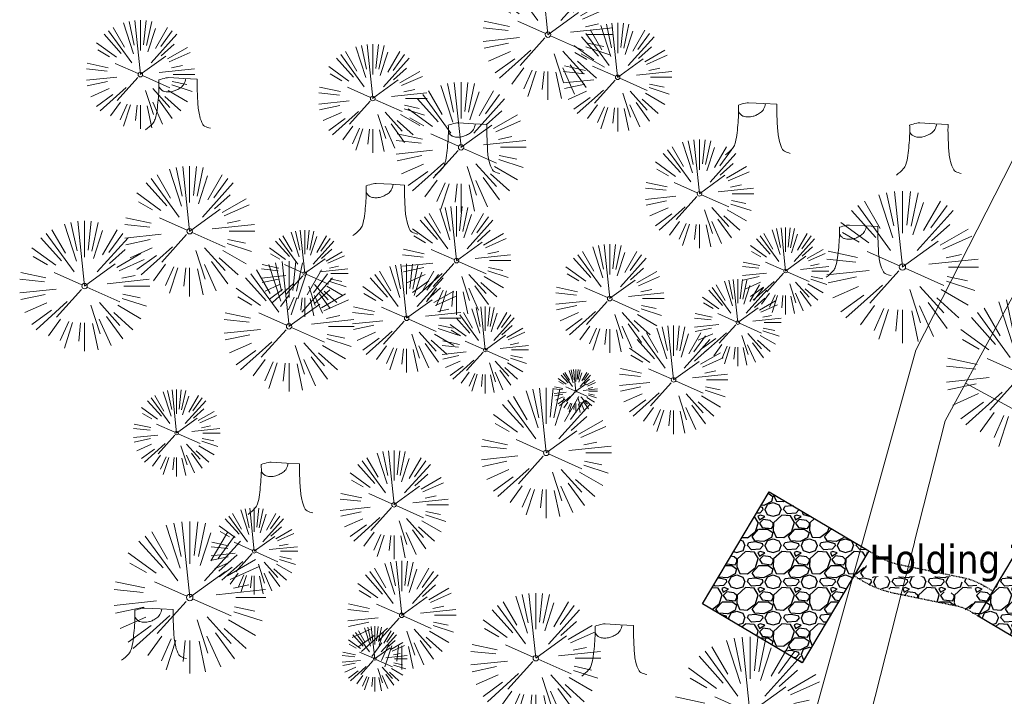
# Model space of a CAD drawing. Header units: feet. Extents: x 1134296 to 1140710, y 647902 to 649877.
# Tile 22 of 66: x 1134346 to 1134482, y 648709 to 648803. Entities that reach past the tile are written whole.
import ezdxf
from ezdxf import colors
from ezdxf.entities.mleader import LeaderData, LeaderLine
from ezdxf.lldxf.tags import DXFTag
from ezdxf.math import Vec2, Vec3

# ---------------------------------------------------------------- set-up
doc = ezdxf.new("R2010")
doc.units = ezdxf.units.FT
doc.header["$MEASUREMENT"] = 0
doc.linetypes.add('RAD', pattern=[0.13, 0.08, -0.05])
for name, color, linetype in [('C-CAMPSITE-PADS', 6, 'Continuous'), ('C-SWLK-GRVL', 5, 'RAD'), ('C-SWLK-GRVL-PATT', 8, 'Continuous'), ('G-TEXT-ST02', 2, 'Continuous'), ('G-XREF', 7, 'Continuous')]:
    doc.layers.add(name, color=color, linetype=linetype)
for name, color, linetype, lineweight in [('V-ANNO-TEXT', 8, 'Continuous', 13), ('V-SITE-VEGE', 8, 'Continuous', 18), ('V-UTIL-POWR-LINE-UNDR', 8, 'EXIST_PROP POWER UNDERGROUND LINE 1', 15)]:
    doc.layers.add(name, color=color, linetype=linetype, lineweight=lineweight)
doc.styles.add('SEI-Dim & Leader', font='tahoma.ttf')
doc.styles.get("Standard").update_dxf_attribs({"font": 'arial.ttf'})
tags = doc.linetypes.add('EXIST_PROP POWER UNDERGROUND LINE 1', pattern='A,1.5,-0.2,["P-UG",Standard,S=0.08,R=0,X=-0.1,Y=-0.04],-0.3', length=2).pattern_tags.tags
tags[6] = DXFTag(74, 10)
pattern_1 = [(228.012787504, (3.6, 5), (-40.00000000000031, -45.00000000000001), [0.67268, -66.5954402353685]), (184.969740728, (3.15, 4.5), (59.99999999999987, 5.000000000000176), [1.15434, -114.27962380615]), (132.510447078, (2, 4.4), (50.00000000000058, -54.99999999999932), [0.8139400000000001, -80.5801629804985]), (267.273689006, (0.05, 3.15), (5.000000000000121, 100.0000000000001), [1.05119, -104.067790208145]), (292.833654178, (0, 2.1), (-24.99999999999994, 60.00000000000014), [1.030775, -102.0468656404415]), (357.273689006, (0.4, 1.15), (-100.0000000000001, 5.000000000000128), [1.05119, -104.067790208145]), (37.6942404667, (1.45, 1.1), (-64.99999999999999, -49.99999999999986), [1.390145, -137.62424274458]), (72.2553283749, (2.55, 1.95), (35.00000000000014, 110), [1.31244, -129.9316074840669]), (121.429565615, (2.95, 3.2), (-40.0000000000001, 64.99999999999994), [1.05475, -104.420365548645]), (175.236358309, (2.4, 4.1), (54.99999999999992, -5.00000000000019), [1.20416, -59.0038128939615]), (222.397437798, (1.2, 4.2), (-59.99999999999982, -54.99999999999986), [1.55724, -154.1668750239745]), (138.814074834, (5, 3.1), (-35.00000000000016, 30), [0.5315049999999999, -52.61922406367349]), (171.46923439, (4.600000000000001, 3.45), (64.99999999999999, -9.999999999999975), [1.011185, -100.107557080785]), (225, (3.6, 3.6), (-5.551115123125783e-16, -4.999999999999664), [0.707105, -6.3639628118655]), (203.198590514, (3.25, 4.2), (24.99999999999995, 9.999999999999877), [0.38079, -37.6980755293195]), (291.801409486, (2.9, 4.050000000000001), (-4.99999999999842, 15.00000000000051), [0.538515, -26.3873090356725]), (30.96375653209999, (3.1, 3.55), (15.00000000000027, 9.999999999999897), [0.874645, -28.2801144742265]), (161.565051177, (3.85, 4), (10.00000000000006, -4.999999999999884), [0.632455, -15.178933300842]), (16.389540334, (0, 4.050000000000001), (49.99999999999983, 15.00000000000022), [0.886, -87.714225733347]), (70.3461759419, (0.8500000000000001, 4.3), (-20.0000000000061, -55.00000000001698), [0.7433049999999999, -73.58703873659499]), (293.198590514, (3.85, 5), (-9.999999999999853, 24.99999999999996), [0.761575, -37.3172905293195]), (343.610459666, (4.149999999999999, 4.3), (-49.99999999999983, 15.00000000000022), [0.8859999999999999, -87.71422573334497]), (339.44395478, (0, 0.95), (-25.00000000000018, 10.00000000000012), [0.8543999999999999, -41.86561872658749]), (294.775140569, (0.8, 0.65), (-25.00000000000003, 55.00000000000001), [0.71589, -70.87321531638]), (66.8014094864, (3.9, 0), (9.999999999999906, 24.99999999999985), [0.761575, -37.3172905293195]), (17.3540246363, (4.2, 0.7000000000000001), (-64.99999999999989, -19.99999999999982), [0.838155, -82.97711807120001]), (69.44395478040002, (1.45, 0), (-10.00000000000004, -24.99999999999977), [0.4272, -42.29281872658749]), (101.309932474, (3.6, 0), (-4.999999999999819, 20.00000000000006), [0.25495, -25.240147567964]), (165.963756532, (3.55, 0.25), (14.99999999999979, -5.000000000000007), [1.030775, -19.5847531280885]), (186.009005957, (2.55, 0.5), (50.00000000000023, 4.999999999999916), [0.9552499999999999, -94.56961587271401]), (303.690067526, (3.1, 3.1), (-4.999999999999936, 9.999999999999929), [0.7211099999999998, -17.30664637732]), (353.157226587, (3.5, 2.5), (85.00000000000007, -10.00000000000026), [1.25897, -124.6378131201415]), (60.9453959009, (4.75, 2.35), (-19.99999999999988, -34.99999999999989), [0.51478, -50.963370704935]), (90, (5, 2.8), (-4.999999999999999, 5), [0.3, -4.699999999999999]), (120.256437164, (2.45, 0.65), (20.00000000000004, -35.00000000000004), [0.69462, -68.76759994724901]), (48.01278750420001, (2.1, 1.25), (40, 44.99999999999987), [1.34536, -65.92276023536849]), (0, (3, 2.25), (5, 5), [1.3, -3.7]), (325.3048464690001, (4.3, 2.25), (50.0000000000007, -34.99999999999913), [0.7905699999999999, -78.26637150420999]), (254.054604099, (4.95, 1.8), (-5.000000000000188, -20.00000000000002), [0.72801, -35.6725394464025]), (207.645975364, (4.75, 1.1), (-94.99999999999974, -50.00000000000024), [1.185325, -117.347370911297]), (175.42607874, (3.7, 0.55), (-64.99999999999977, 5.000000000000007), [1.253995, -124.1453670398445])]

# ---------------------------------------------------------------- blocks, each defined once
blk = doc.blocks.new('V-SITE-VEGE-Stump')
for points in [[(-0.122905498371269, -0.01429599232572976, 0.05261256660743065), (-0.09863241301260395, 0.007697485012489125, 0.1061947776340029), (-0.09053039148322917, 0.02191696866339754, 0.04486152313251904), (-0.08374707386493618, 0.05273626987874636, 0.02007395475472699), (-0.07764030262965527, 0.1228815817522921, 0.01167487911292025), (-0.07732468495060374, 0.1363966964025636, 0.007866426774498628), (-0.07764030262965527, 0.1564565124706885)], [(-0.07764030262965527, 0.1564565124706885, -0.02766804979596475), (-0.05341885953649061, 0.1633605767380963, -0.0679781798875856), (-0.04316680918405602, 0.1642506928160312), (0.008593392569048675, 0.1616126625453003), (0.05395851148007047, 0.1590945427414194)], [(0.01506844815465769, 0.161253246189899, -0.08286378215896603), (0.008147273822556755, 0.1419669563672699, -0.1113242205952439), (-0.002098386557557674, 0.130555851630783, -0.03931328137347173), (-0.01592715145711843, 0.1222882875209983, -0.04919659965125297), (-0.02797848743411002, 0.1177254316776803, -0.06600187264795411), (-0.0446681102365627, 0.1155126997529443, -0.07018691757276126), (-0.06035359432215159, 0.1177254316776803, -0.1148593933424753), (-0.06850904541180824, 0.1222766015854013, -0.0759377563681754), (-0.07734269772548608, 0.1331671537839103)], [(0.05395851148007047, 0.1590945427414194, 0.004334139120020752), (0.05376627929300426, 0.1369184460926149, 0.00834373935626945), (0.05395851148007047, 0.1253997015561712), (0.05605689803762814, 0.07623641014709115, 0.04625247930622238), (0.06241632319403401, 0.03170819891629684, 0.06962485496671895), (0.07334360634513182, 0.00381048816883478, 0.1497246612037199), (0.07941695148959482, -0.001975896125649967, 0.05852299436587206), (0.09922370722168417, -0.009139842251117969)]]:
    blk.add_lwpolyline(points, format="xyb")
blk = doc.blocks.new('V-SITE-VEGE-Coniferious Tree 2')
at = {"color": 0, "linetype": 'ByBlock'}
for p, q in [((-0.06264093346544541, 0.1926377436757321), (-0.1545378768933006, 0.4755369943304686)), ((-0.0574950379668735, 0.2703678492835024), (-0.1039851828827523, 0.4890788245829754)), ((-0.0003172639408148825, 0.0025937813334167), (-0.05229705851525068, 0.4972664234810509)), ((-3.601054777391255e-05, 0.2219193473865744), (-3.601054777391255e-05, 0.5000060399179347)), ((0.02890183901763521, 0.2753366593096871), (0.05222503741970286, 0.4972664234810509)), ((0.0571938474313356, 0.2692740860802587), (0.1039131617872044, 0.4890788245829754)), ((-0.07913071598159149, 0.1088658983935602), (-0.2939353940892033, 0.4045257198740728)), ((-0.1460065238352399, 0.2528363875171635), (-0.2500390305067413, 0.4330260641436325)), ((0.06850648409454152, 0.2109817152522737), (0.1382469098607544, 0.425630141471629)), ((0.139142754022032, 0.2410654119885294), (0.2499670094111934, 0.4330260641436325)), ((0.1868724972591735, 0.2572635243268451), (0.2938633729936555, 0.4045257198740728)), ((-0.1756943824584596, 0.1950752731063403), (-0.3346129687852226, 0.3715878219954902)), ((0.09777767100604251, 0.108636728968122), (0.3345409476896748, 0.3715878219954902)), ((-0.2201011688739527, 0.1598873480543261), (-0.4045617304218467, 0.2938993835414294)), ((0.1919663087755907, 0.1728666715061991), (0.3115823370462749, 0.2805763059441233)), ((-0.2844040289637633, 0.1641894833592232), (-0.393144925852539, 0.2269610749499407)), ((0.2487690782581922, 0.143647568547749), (0.4329900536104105, 0.2500030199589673)), ((0.2658942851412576, 0.1183972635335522), (0.4567507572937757, 0.2033670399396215)), ((-0.0009318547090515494, -0.0006770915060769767), (0.2349564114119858, 0.1707208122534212)), ((-0.2961437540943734, 0.06292784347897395), (-0.4891148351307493, 0.1039491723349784)), ((-0.01992166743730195, 0.008854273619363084), (-0.2318825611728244, 0.1032199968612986)), ((0.2872695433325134, 0.06106323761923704), (0.3884790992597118, 0.08257391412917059)), ((-0.3060292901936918, 0.03215663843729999), (-0.4973024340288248, 0.05226104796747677)), ((0.173080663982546, 0.01818771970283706), (0.497230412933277, 0.05226104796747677)), ((0.3024988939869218, 0), (0.4999700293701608, 0)), ((-0.2182782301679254, -0.02292736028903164), (-0.4973024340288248, -0.05226104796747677)), ((-0.302185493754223, -0.0642195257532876), (-0.4891148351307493, -0.1039491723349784)), ((-0.02300503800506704, -0.02554197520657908), (-0.2137781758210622, -0.2373882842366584)), ((0.01849546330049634, -0.008260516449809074), (0.2719985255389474, -0.1211160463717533)), ((0.2936342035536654, -0.06241742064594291), (0.4274066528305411, -0.09084484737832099)), ((-0.2881436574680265, -0.1282723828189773), (-0.4568227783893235, -0.2033670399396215)), ((-0.1320480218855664, -0.1188660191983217), (-0.3716238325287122, -0.3345769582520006)), ((0.1143820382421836, -0.1271057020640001), (0.2718110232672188, -0.301920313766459)), ((0.2891445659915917, -0.09395946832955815), (0.4755009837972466, -0.1545018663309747)), ((-0.254528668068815, -0.1848980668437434), (-0.4045617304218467, -0.2938993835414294)), ((0.04781873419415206, -0.1473038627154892), (0.1192466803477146, -0.3671294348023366)), ((0.2555295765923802, -0.1475434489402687), (0.4329900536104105, -0.2500030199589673)), ((-0.1842986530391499, -0.2536176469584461), (-0.2766747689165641, -0.3807650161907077)), ((0.1131111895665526, -0.2541280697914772), (0.2033310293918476, -0.4567867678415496)), ((0.1688618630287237, -0.2324611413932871), (0.2938633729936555, -0.4045257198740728)), ((0.2253521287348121, -0.2029399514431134), (0.3715518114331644, -0.3345769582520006)), ((-0.1213812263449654, -0.2725449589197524), (-0.1855903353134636, -0.4167758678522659)), ((-0.09098502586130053, -0.2799408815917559), (-0.1545378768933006, -0.4755369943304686)), ((-0.02966136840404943, -0.2817638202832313), (-0.04434904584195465, -0.4216092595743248)), ((-3.601054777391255e-05, -0.2817638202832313), (-3.601054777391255e-05, -0.5000060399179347)), ((0.06104806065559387, -0.2873055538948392), (0.1039131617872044, -0.4890788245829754))]:
    blk.add_line(p, q, dxfattribs=at)
blk.add_circle((-3.601054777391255e-05, 0), 0.02083358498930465)
blk = doc.blocks.new('_Open90')
at = {"color": 0, "linetype": 'ByBlock', "lineweight": -2}
for p, q in [((-0.5, 0.5), (0, 0)), ((0, 0), (-1, 0)), ((0, 0), (-0.5, -0.5))]:
    blk.add_line(p, q, dxfattribs=at)
blk = doc.blocks.new('C_PBASE-PACTOLA_02403811')
at = {"layer": 'C-CAMPSITE-PADS'}
blk.add_lwpolyline([(1134463.241089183, 648729.290531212), (1134454.033745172, 648713.8236370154), (1134440.285394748, 648722.0079428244), (1134449.492738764, 648737.474837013)], close=True, dxfattribs=at)
blk.add_lwpolyline([(1134494.147549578, 648715.5472151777), (1134492.101473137, 648712.1101275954), (1134478.353122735, 648720.2944334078), (1134488.583504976, 648737.4798713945), (1134502.33185539, 648729.2955655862), (1134494.147606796, 648715.5473112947)], dxfattribs=at)
at = {"layer": 'C-SWLK-GRVL', "flags": 128}
for points in [[(1134480.399199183, 648723.7315210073), (1134479.318362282, 648724.3749363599, 0.08382345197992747), (1134476.213771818, 648725.5780065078), (1134467.586606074, 648727.3487454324, -0.08382345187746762), (1134464.482015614, 648728.5518155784), (1134463.241089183, 648729.2905312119)], [(1134478.353122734, 648720.2944334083), (1134477.272285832, 648720.937848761, 0.08382345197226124), (1134475.409531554, 648721.6596908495), (1134466.78236581, 648723.4304297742, -0.0838234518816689), (1134462.435939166, 648725.1147279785), (1134461.195012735, 648725.8534436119)]]:
    blk.add_lwpolyline(points, format="xyb", dxfattribs=at)
blk = doc.blocks.new('C_PHTCH-PACTOLA_02403811')
at = {"layer": 'C-SWLK-GRVL-PATT'}
h = blk.add_hatch(dxfattribs=at)
h.set_pattern_fill('GRAVEL', color=256, scale=5)
h.set_pattern_definition(pattern_1)
h.paths.add_polyline_path([(1134502.33185539, 648729.2955655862), (1134488.583504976, 648737.4798713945), (1134478.353122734, 648720.2944334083), (1134492.101473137, 648712.1101275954)])
h.paths.add_polyline_path([(1134449.492738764, 648737.474837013), (1134440.285394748, 648722.0079428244), (1134454.033745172, 648713.8236370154), (1134463.241089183, 648729.290531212)])
h = blk.add_hatch(dxfattribs=at)
h.set_pattern_fill('GRAVEL', color=256, scale=5)
h.set_pattern_definition(pattern_1)
edge = h.paths.add_edge_path()
edge.add_arc((1134473.649058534, 648714.0977773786), 11.76322298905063, 54.98196275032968, 77.40675919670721)
edge.add_line((1134476.213771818, 648725.5780065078), (1134467.586606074, 648727.3487454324))
edge.add_arc((1134470.309353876, 648739.2752778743), 12.23337777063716, 234.70508388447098, 257.1401421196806, ccw=False)
edge.add_line((1134463.241089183, 648729.2905312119), (1134461.195012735, 648725.8534436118))
edge.add_arc((1134470.139331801, 648738.8250217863), 15.75635376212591, 235.4124916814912, 257.6985713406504)
edge.add_line((1134466.78236581, 648723.4304297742), (1134475.409531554, 648721.6596908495))
edge.add_arc((1134473.348408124, 648713.3598399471), 8.551944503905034, 54.181915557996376, 76.05370783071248, ccw=False)
edge.add_line((1134478.353122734, 648720.2944334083), (1134480.399199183, 648723.7315210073))
blk = doc.blocks.new('C_XBASE-PACTOLA_02403811')
at = {"layer": 'V-UTIL-POWR-LINE-UNDR', "flags": 128}
for points in [[(1134473.064766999, 648231.4851816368), (1134478.456472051, 648413.8985310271), (1134486.335689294, 648507.9673143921), (1134488.00060163, 648563.7146524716), (1134458.971848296, 648637.4778226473), (1134452.334526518, 648694.363610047), (1134469.755962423, 648757.0102291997), (1134484.270288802, 648785.6038176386), (1134490.079328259, 648837.1034557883), (1134491.323436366, 648874.3994407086), (1134488.842662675, 648927.9953235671), (1134492.850503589, 649108.173474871)], [(1134503.148, 648738.079), (1134476.605670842, 648752.4663025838)]]:
    blk.add_lwpolyline(points, dxfattribs=at)
at = {"layer": 'V-SITE-VEGE'}
for name, p, xscale, yscale, zscale in [('V-SITE-VEGE-Coniferious Tree 2', (1134418.935, 648800.623), 17.99978256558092, 17.99978256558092, 17.99978256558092), ('V-SITE-VEGE-Coniferious Tree 2', (1134362.645, 648795.106), 14.99981880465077, 14.99981880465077, 14.99981880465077), ('V-SITE-VEGE-Coniferious Tree 2', (1134428.559, 648794.736), 14.99981880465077, 14.99981880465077, 14.99981880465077), ('V-SITE-VEGE-Coniferious Tree 2', (1134394.732, 648791.803), 14.99981880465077, 14.99981880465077, 14.99981880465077), ('V-SITE-VEGE-Stump', (1134368.318, 648788.061), 40.31522404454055, 40.31522404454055, 40.31522404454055), ('V-SITE-VEGE-Coniferious Tree 2', (1134406.929, 648785.062), 17.99978256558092, 17.99978256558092, 17.99978256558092), ('V-SITE-VEGE-Stump', (1134448.385, 648784.594), 40.31522404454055, 40.31522404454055, 40.31522404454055), ('V-SITE-VEGE-Stump', (1134408.301, 648781.801), 40.31522404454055, 40.31522404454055, 40.31522404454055), ('V-SITE-VEGE-Stump', (1134472.009, 648781.804), 40.31522404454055, 40.31522404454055, 40.31522404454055), ('V-SITE-VEGE-Coniferious Tree 2', (1134439.852, 648778.636), 14.99981880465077, 14.99981880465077, 14.99981880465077), ('V-SITE-VEGE-Coniferious Tree 2', (1134369.444, 648773.459), 17.99978256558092, 17.99978256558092, 17.99978256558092), ('V-SITE-VEGE-Stump', (1134396.959, 648773.431), 40.31522404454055, 40.31522404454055, 40.31522404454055), ('V-SITE-VEGE-Coniferious Tree 2', (1134467.887, 648768.516), 20.99974632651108, 20.99974632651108, 20.99974632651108), ('V-SITE-VEGE-Coniferious Tree 2', (1134406.298, 648769.407), 14.99981880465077, 14.99981880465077, 14.99981880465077), ('V-SITE-VEGE-Coniferious Tree 2', (1134354.925, 648765.883), 17.99978256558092, 17.99978256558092, 17.99978256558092), ('V-SITE-VEGE-Stump', (1134462.309, 648767.696), 40.31522404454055, 40.31522404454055, 40.31522404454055), ('V-SITE-VEGE-Coniferious Tree 2', (1134427.464, 648764.158), 14.99981880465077, 14.99981880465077, 14.99981880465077), ('V-SITE-VEGE-Coniferious Tree 2', (1134383.175, 648760.317), 17.99978256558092, 17.99978256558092, 17.99978256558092), ('V-SITE-VEGE-Coniferious Tree 2', (1134399.417, 648761.441), 14.99981880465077, 14.99981880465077, 14.99981880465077), ('V-SITE-VEGE-Coniferious Tree 2', (1134484.435, 648753.726), 20.99974632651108, 20.99974632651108, 20.99974632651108), ('V-SITE-VEGE-Coniferious Tree 2', (1134436.282, 648752.923), 14.99981880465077, 14.99981880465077, 14.99981880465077), ('V-SITE-VEGE-Coniferious Tree 2', (1134418.695, 648742.837), 17.99978256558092, 17.99978256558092, 17.99978256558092), ('V-SITE-VEGE-Coniferious Tree 2', (1134397.673, 648735.674), 14.99981880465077, 14.99981880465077, 14.99981880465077), ('V-SITE-VEGE-Stump', (1134382.464, 648734.919), 40.31522404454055, 40.31522404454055, 40.31522404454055), ('V-SITE-VEGE-Coniferious Tree 2', (1134369.463, 648722.859), 20.99974632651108, 20.99974632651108, 20.99974632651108), ('V-SITE-VEGE-Coniferious Tree 2', (1134398.734, 648720.404), 14.99981880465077, 14.99981880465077, 14.99981880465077), ('V-SITE-VEGE-Coniferious Tree 2', (1134417.253, 648714.478), 17.99978256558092, 17.99978256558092, 17.99978256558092), ('V-SITE-VEGE-Stump', (1134365.007, 648714.783), 40.31522404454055, 40.31522404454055, 40.31522404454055), ('V-SITE-VEGE-Coniferious Tree 2', (1134395.005, 648714.38), 8.999891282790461, 8.999891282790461, 8.999891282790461), ('V-SITE-VEGE-Stump', (1134428.569, 648712.589), 40.31522404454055, 40.31522404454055, 40.31522404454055), ('V-SITE-VEGE-Coniferious Tree 2', (1134446.836, 648706.949), 20.99974632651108, 20.99974632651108, 20.99974632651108)]:
    blk.add_blockref(name, p, dxfattribs=dict(at, xscale=xscale, yscale=yscale, zscale=zscale))
at = {"layer": 'V-SITE-VEGE', "rotation": 8.537736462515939e-07}
for p, xscale, yscale, zscale in [((1134385.335, 648767.625), 11.99985504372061, 11.99985504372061, 11.99985504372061), ((1134451.744, 648767.959), 11.99985504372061, 11.99985504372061, 11.99985504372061), ((1134445.151, 648760.841), 11.99985504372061, 11.99985504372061, 11.99985504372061), ((1134410.266, 648757.056), 11.99985504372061, 11.99985504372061, 11.99985504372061), ((1134422.777, 648751.36), 5.999927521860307, 5.999927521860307, 5.999927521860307), ((1134367.653, 648745.579), 11.99985504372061, 11.99985504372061, 11.99985504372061), ((1134378.371, 648729.253), 11.99985504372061, 11.99985504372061, 11.99985504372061)]:
    blk.add_blockref('V-SITE-VEGE-Coniferious Tree 2', p, dxfattribs=dict(at, xscale=xscale, yscale=yscale, zscale=zscale))
at = {"layer": 'V-ANNO-TEXT'}
ml = blk.add_multileader_mtext('Standard', dxfattribs=at)
ml.set_content('Holding Tank', color=256, style='SEI-Dim & Leader')
ml.set_leader_properties(color=256, linetype='ByLayer', lineweight=-1)
ml.set_arrow_properties(name='OPEN90')
ml.build(insert=Vec2(0, 0))
ml.multileader.update_dxf_attribs({"text_left_attachment_type": 2, "text_right_attachment_type": 2, "dogleg_length": 0.1, "arrow_head_size": 3.2, "scale": 40})
ctx = ml.context
ctx.base_point, ctx.scale, ctx.arrow_head_size, ctx.plane_origin = Vec3(1134460.668545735, 648727.5160713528), 40, 3.2, Vec3(1134509.2105, 648731.369)
ctx.left_attachment, ctx.right_attachment, ctx.text_align_type = 2, 2, 2
notes = []
notes.append((ctx, [(0, (1, 1, 0), (1134500.370359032, 648727.5160713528), (-1, 0), 4, [(0, [(1134509.2105, 648731.369)], 0, [])])]))
ctx.mtext.insert, ctx.mtext.alignment, ctx.mtext.flow_direction = Vec3(1134494.370359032, 648730.1742311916), 3, 5
ctx.mtext.has_bg_fill, ctx.mtext.bg_color, ctx.mtext.bg_scale_factor, ctx.mtext.bg_transparency, ctx.mtext.use_window_bg_color = 1, -1073741824, 1.1, 0, 1
for ctx, leaders in notes:
    for number, flags, end, landing, length, lines in leaders:
        leader = LeaderData()
        leader.index, (leader.has_last_leader_line, leader.has_dogleg_vector, leader.attachment_direction) = number, flags
        leader.last_leader_point, leader.dogleg_vector, leader.dogleg_length = Vec3(end), Vec3(landing), length
        for number, points, colour, breaks in lines:
            line = LeaderLine()
            line.index, line.vertices, line.color, line.breaks = number, Vec3.list(points), colors.encode_raw_color(colour), breaks
            leader.lines.append(line)
        ctx.leaders.append(leader)
at = {"layer": 'V-UTIL-POWR-LINE-UNDR', "flags": 128}
blk.add_lwpolyline([(1134480.127728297, 648231.4910384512), (1134494.996471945, 648496.1691917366), (1134496.354631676, 648566.44434151), (1134464.634199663, 648641.5326281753), (1134459.677329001, 648691.5978201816), (1134473.792826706, 648747.2770438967), (1134487.668805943, 648772.8760612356), (1134492.621603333, 648802.5716343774), (1134496.091176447, 648841.0190152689), (1134500.796308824, 648860.3211453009), (1134494.587384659, 648928.3795930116), (1134495.610681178, 649027.1179445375), (1134495.955, 649106.737), (1134599.221251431, 649131.4978260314), (1134637.553107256, 649168.5421751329), (1134656.340245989, 649214.8847448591), (1134694.635392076, 649279.0850905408), (1134746.477990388, 649319.7325033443), (1134803.106029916, 649342.8457422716), (1134848.624546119, 649349.4784079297), (1134877.799434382, 649337.8966334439), (1134908.972639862, 649315.1325047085), (1134965.723883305, 649315.5318607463), (1135021.655, 649297.834), (1135074.570971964, 649267.2988659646), (1135109.814885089, 649210.9488559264), (1135119.855903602, 649164.3586520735), (1135144.601334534, 649102.1495441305)], dxfattribs=at)

msp = doc.modelspace()

# ---------------------------------------------------------------- block references
at = {"layer": 'G-TEXT-ST02'}
msp.add_blockref('C_PHTCH-PACTOLA_02403811', (0, 0), dxfattribs=at)

# ---------------------------------------------------------------- next in the draw order: block references
at = {"layer": 'G-XREF'}
msp.add_blockref('C_XBASE-PACTOLA_02403811', (0, 0), dxfattribs=at)

# ---------------------------------------------------------------- next in the draw order: block references
msp.add_blockref('C_PBASE-PACTOLA_02403811', (0, 0), dxfattribs=at)

doc.saveas('drawing.dxf')
